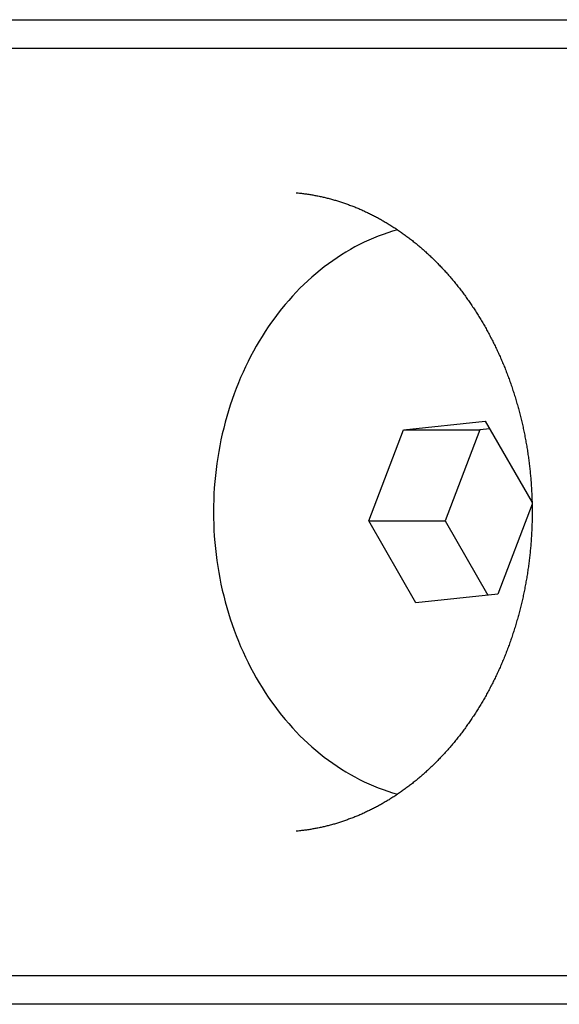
# Model space of a CAD drawing. Extents: x 987 to 2641, y 1244 to 2490.
# Tile 118 of 138: x 2482 to 2492, y 2033 to 2050. Entities that reach past the tile are written whole.
import ezdxf

# ---------------------------------------------------------------- set-up
doc = ezdxf.new("R2010")
doc.units = 0
doc.layers.add('KF_GRAVIS_8_REAR', color=7, linetype='CONTINUOUS')

# ---------------------------------------------------------------- blocks, each defined once
blk = doc.blocks.new('KF_GRAVIS_8_REAR')
at = {"layer": 'KF_GRAVIS_8_REAR'}
for p, q in [((-36.5043, -95.5), (-28.36198, -95.5)), ((-28.36198, -95.5), (-10.3079, -95.5)), ((-8.48687, -96), (-33.06424, -96)), ((-25.05949, -102.58119), (-23.64608, -102.43023)), ((-23.64608, -102.43023), (-22.83907, -103.8372)), ((-25.65911, -104.15096), (-25.05949, -102.58119)), ((-25.05949, -102.58119), (-23.74027, -102.58119)), ((-23.74027, -102.58119), (-24.33988, -104.15096)), ((-23.56992, -102.563), (-23.74027, -102.58119)), ((-22.83846, -103.86523), (-23.43189, -105.41881)), ((-25.65911, -104.15096), (-24.33988, -104.15096)), ((-24.8453, -105.56977), (-25.65911, -104.15096)), ((-24.33988, -104.15096), (-23.60223, -105.437)), ((-23.43189, -105.41881), (-24.8453, -105.56977)), ((-33.06424, -112), (-8.48687, -112)), ((-28.36198, -112.5), (-36.5043, -112.5)), ((-10.3079, -112.5), (-28.36198, -112.5))]:
    blk.add_line(p, q, dxfattribs=at)
for points in [[(-26.9119, -98.4883, 0), (-26.894, -98.49, 0), (-26.876, -98.4918, 0), (-26.8581, -98.4937, 0), (-26.8402, -98.4956, 0), (-26.8222, -98.4977, 0), (-26.8043, -98.4999, 0), (-26.7864, -98.5021, 0), (-26.7685, -98.5045, 0), (-26.7506, -98.5069, 0), (-26.7327, -98.5094, 0), (-26.7148, -98.5121, 0), (-26.6969, -98.5148, 0), (-26.679, -98.5176, 0), (-26.6611, -98.5205, 0), (-26.6432, -98.5235, 0), (-26.6254, -98.5266, 0), (-26.6075, -98.5298, 0), (-26.5897, -98.5331, 0), (-26.5718, -98.5365, 0), (-26.554, -98.5399, 0), (-26.5362, -98.5435, 0), (-26.5184, -98.5471, 0), (-26.5005, -98.5509, 0), (-26.4828, -98.5547, 0), (-26.465, -98.5587, 0), (-26.4472, -98.5627, 0), (-26.4294, -98.5668, 0), (-26.4117, -98.571, 0), (-26.3939, -98.5753, 0), (-26.3762, -98.5797, 0), (-26.3585, -98.5842, 0), (-26.3408, -98.5888, 0), (-26.3231, -98.5935, 0), (-26.3054, -98.5983, 0), (-26.2877, -98.6031, 0), (-26.27, -98.6081, 0), (-26.2524, -98.6132, 0), (-26.2347, -98.6183, 0), (-26.2171, -98.6235, 0), (-26.1995, -98.6289, 0), (-26.1819, -98.6343, 0), (-26.1643, -98.6398, 0), (-26.1468, -98.6454, 0), (-26.1292, -98.6511, 0), (-26.1117, -98.6569, 0), (-26.0941, -98.6628, 0), (-26.0766, -98.6688, 0), (-26.0591, -98.6749, 0), (-26.0417, -98.681, 0), (-26.0242, -98.6873, 0), (-26.0068, -98.6936, 0), (-25.9893, -98.7001, 0), (-25.9719, -98.7066, 0), (-25.9545, -98.7132, 0), (-25.9372, -98.7199, 0), (-25.9198, -98.7268, 0), (-25.9025, -98.7337, 0), (-25.8851, -98.7407, 0), (-25.8678, -98.7477, 0), (-25.8506, -98.7549, 0), (-25.8333, -98.7622, 0), (-25.816, -98.7696, 0), (-25.7988, -98.777, 0), (-25.7816, -98.7846, 0), (-25.7644, -98.7922, 0), (-25.7473, -98.7999, 0), (-25.7301, -98.8078, 0), (-25.713, -98.8157, 0), (-25.6959, -98.8237, 0), (-25.6788, -98.8318, 0), (-25.6617, -98.84, 0), (-25.6447, -98.8483, 0), (-25.6277, -98.8567, 0), (-25.6107, -98.8651, 0), (-25.5937, -98.8737, 0), (-25.5768, -98.8824, 0), (-25.5599, -98.8911, 0), (-25.543, -98.8999, 0), (-25.5261, -98.9089, 0), (-25.5092, -98.9179, 0), (-25.4924, -98.927, 0), (-25.4756, -98.9362, 0), (-25.4588, -98.9455, 0), (-25.4421, -98.9549, 0), (-25.4253, -98.9644, 0), (-25.4086, -98.9739, 0), (-25.392, -98.9836, 0), (-25.3753, -98.9934, 0), (-25.3587, -99.0032, 0), (-25.3421, -99.0131, 0), (-25.3255, -99.0232, 0), (-25.309, -99.0333, 0), (-25.2925, -99.0435, 0), (-25.276, -99.0538, 0), (-25.2596, -99.0642, 0), (-25.2431, -99.0747, 0), (-25.2267, -99.0852, 0), (-25.2104, -99.0959, 0), (-25.1941, -99.1066, 0), (-25.1778, -99.1175, 0), (-25.1615, -99.1284, 0), (-25.1452, -99.1394, 0), (-25.129, -99.1505, 0), (-25.1129, -99.1617, 0), (-25.0967, -99.173, 0), (-25.0806, -99.1844, 0), (-25.0645, -99.1958, 0), (-25.0485, -99.2074, 0), (-25.0325, -99.219, 0), (-25.0165, -99.2307, 0), (-25.0006, -99.2425, 0), (-24.9847, -99.2544, 0), (-24.9688, -99.2664, 0), (-24.953, -99.2785, 0), (-24.9372, -99.2906, 0), (-24.9214, -99.3029, 0), (-24.9057, -99.3152, 0), (-24.89, -99.3276, 0), (-24.8743, -99.3401, 0), (-24.8587, -99.3527, 0), (-24.8431, -99.3654, 0), (-24.8276, -99.3781, 0), (-24.8121, -99.391, 0), (-24.7966, -99.4039, 0), (-24.7812, -99.4169, 0), (-24.7658, -99.43, 0), (-24.7504, -99.4432, 0), (-24.7351, -99.4565, 0), (-24.7199, -99.4698, 0), (-24.7046, -99.4832, 0), (-24.6894, -99.4968, 0), (-24.6743, -99.5104, 0), (-24.6592, -99.5241, 0), (-24.6441, -99.5378, 0), (-24.6291, -99.5517, 0), (-24.6141, -99.5656, 0), (-24.5992, -99.5797, 0), (-24.5843, -99.5938, 0), (-24.5694, -99.608, 0), (-24.5546, -99.6222, 0), (-24.5399, -99.6366, 0), (-24.5251, -99.651, 0), (-24.5105, -99.6655, 0), (-24.4958, -99.6801, 0), (-24.4813, -99.6948, 0), (-24.4667, -99.7096, 0), (-24.4522, -99.7244, 0), (-24.4378, -99.7394, 0), (-24.4234, -99.7544, 0), (-24.409, -99.7695, 0), (-24.3947, -99.7846, 0), (-24.3804, -99.7999, 0), (-24.3662, -99.8152, 0), (-24.3521, -99.8306, 0), (-24.338, -99.8461, 0), (-24.3239, -99.8617, 0), (-24.3099, -99.8774, 0), (-24.2959, -99.8931, 0), (-24.282, -99.9089, 0), (-24.2681, -99.9248, 0), (-24.2543, -99.9408, 0), (-24.2405, -99.9568, 0), (-24.2268, -99.9729, 0), (-24.2131, -99.9891, 0), (-24.1995, -100.005, 0), (-24.186, -100.022, 0), (-24.1725, -100.038, 0), (-24.159, -100.055, 0), (-24.1456, -100.071, 0), (-24.1323, -100.088, 0), (-24.119, -100.105, 0), (-24.1057, -100.122, 0), (-24.0925, -100.138, 0), (-24.0794, -100.155, 0), (-24.0663, -100.172, 0), (-24.0533, -100.19, 0), (-24.0403, -100.207, 0), (-24.0274, -100.224, 0), (-24.0145, -100.241, 0), (-24.0017, -100.259, 0), (-23.989, -100.276, 0), (-23.9763, -100.294, 0), (-23.9637, -100.311, 0), (-23.9511, -100.329, 0), (-23.9386, -100.347, 0), (-23.9261, -100.365, 0), (-23.9137, -100.383, 0), (-23.9014, -100.401, 0), (-23.8891, -100.419, 0), (-23.8769, -100.437, 0), (-23.8647, -100.455, 0), (-23.8526, -100.473, 0), (-23.8405, -100.491, 0), (-23.8285, -100.51, 0), (-23.8166, -100.528, 0), (-23.8047, -100.547, 0), (-23.7929, -100.565, 0), (-23.7812, -100.584, 0), (-23.7695, -100.603, 0), (-23.7579, -100.622, 0), (-23.7463, -100.64, 0), (-23.7348, -100.659, 0), (-23.7234, -100.678, 0), (-23.712, -100.697, 0), (-23.7007, -100.716, 0), (-23.6894, -100.736, 0), (-23.6782, -100.755, 0), (-23.6671, -100.774, 0), (-23.6561, -100.794, 0), (-23.6451, -100.813, 0), (-23.6341, -100.832, 0), (-23.6233, -100.852, 0), (-23.6125, -100.872, 0), (-23.6017, -100.891, 0), (-23.5911, -100.911, 0), (-23.5805, -100.931, 0), (-23.5699, -100.951, 0), (-23.5595, -100.971, 0), (-23.5491, -100.991, 0), (-23.5387, -101.011, 0), (-23.5284, -101.031, 0), (-23.5182, -101.051, 0), (-23.5081, -101.071, 0), (-23.498, -101.091, 0), (-23.488, -101.112, 0), (-23.4781, -101.132, 0), (-23.4683, -101.153, 0), (-23.4585, -101.173, 0), (-23.4487, -101.194, 0), (-23.4391, -101.214, 0), (-23.4295, -101.235, 0), (-23.42, -101.256, 0), (-23.4106, -101.276, 0), (-23.4012, -101.297, 0), (-23.3919, -101.318, 0), (-23.3827, -101.339, 0), (-23.3735, -101.36, 0), (-23.3644, -101.381, 0), (-23.3554, -101.402, 0), (-23.3465, -101.423, 0), (-23.3376, -101.444, 0), (-23.3288, -101.466, 0), (-23.3201, -101.487, 0), (-23.3114, -101.508, 0), (-23.3029, -101.53, 0), (-23.2944, -101.551, 0), (-23.2859, -101.573, 0), (-23.2776, -101.594, 0), (-23.2693, -101.616, 0), (-23.2611, -101.638, 0), (-23.2529, -101.659, 0), (-23.2449, -101.681, 0), (-23.2369, -101.703, 0), (-23.229, -101.725, 0), (-23.2211, -101.746, 0), (-23.2134, -101.768, 0), (-23.2057, -101.79, 0), (-23.1981, -101.812, 0), (-23.1905, -101.834, 0), (-23.1831, -101.856, 0), (-23.1757, -101.879, 0), (-23.1684, -101.901, 0), (-23.1611, -101.923, 0), (-23.1539, -101.945, 0), (-23.1469, -101.967, 0), (-23.1398, -101.99, 0), (-23.1329, -102.012, 0), (-23.1261, -102.035, 0), (-23.1193, -102.057, 0), (-23.1126, -102.08, 0), (-23.1059, -102.102, 0), (-23.0994, -102.125, 0), (-23.0929, -102.147, 0), (-23.0865, -102.17, 0), (-23.0802, -102.193, 0), (-23.074, -102.215, 0), (-23.0678, -102.238, 0), (-23.0617, -102.261, 0), (-23.0557, -102.284, 0), (-23.0498, -102.307, 0), (-23.0439, -102.329, 0), (-23.0382, -102.352, 0), (-23.0325, -102.375, 0), (-23.0269, -102.398, 0), (-23.0213, -102.421, 0), (-23.0159, -102.444, 0), (-23.0105, -102.467, 0), (-23.0052, -102.491, 0), (-23, -102.514, 0), (-22.9949, -102.537, 0), (-22.9898, -102.56, 0), (-22.9848, -102.583, 0), (-22.9799, -102.607, 0), (-22.9751, -102.63, 0), (-22.9704, -102.653, 0), (-22.9657, -102.676, 0), (-22.9612, -102.7, 0), (-22.9567, -102.723, 0), (-22.9523, -102.747, 0), (-22.948, -102.77, 0), (-22.9437, -102.794, 0), (-22.9396, -102.817, 0), (-22.9355, -102.841, 0), (-22.9315, -102.864, 0), (-22.9276, -102.888, 0), (-22.9237, -102.911, 0), (-22.92, -102.935, 0), (-22.9163, -102.958, 0), (-22.9127, -102.982, 0), (-22.9092, -103.006, 0), (-22.9058, -103.029, 0), (-22.9025, -103.053, 0), (-22.8992, -103.077, 0), (-22.8961, -103.101, 0), (-22.893, -103.124, 0), (-22.89, -103.148, 0), (-22.8871, -103.172, 0), (-22.8842, -103.196, 0), (-22.8815, -103.22, 0), (-22.8788, -103.244, 0), (-22.8762, -103.267, 0), (-22.8737, -103.291, 0), (-22.8713, -103.315, 0), (-22.8689, -103.339, 0), (-22.8667, -103.363, 0), (-22.8645, -103.387, 0), (-22.8624, -103.411, 0), (-22.8604, -103.435, 0), (-22.8585, -103.459, 0), (-22.8567, -103.483, 0), (-22.8549, -103.507, 0), (-22.8532, -103.531, 0), (-22.8516, -103.555, 0), (-22.8501, -103.579, 0), (-22.8487, -103.603, 0), (-22.8474, -103.627, 0), (-22.8461, -103.651, 0), (-22.8449, -103.675, 0), (-22.8439, -103.699, 0), (-22.8428, -103.723, 0), (-22.8419, -103.747, 0), (-22.8411, -103.771, 0), (-22.8403, -103.795, 0), (-22.8397, -103.819, 0), (-22.8391, -103.843, 0), (-22.8386, -103.867, 0), (-22.8381, -103.892, 0), (-22.8378, -103.916, 0), (-22.8375, -103.94, 0), (-22.8374, -103.964, 0), (-22.8373, -103.988, 0), (-22.8373, -104.012, 0), (-22.8374, -104.036, 0), (-22.8375, -104.06, 0), (-22.8378, -104.084, 0), (-22.8381, -104.108, 0), (-22.8385, -104.133, 0), (-22.839, -104.157, 0), (-22.8396, -104.181, 0), (-22.8403, -104.205, 0), (-22.841, -104.229, 0), (-22.8418, -104.253, 0), (-22.8428, -104.277, 0), (-22.8438, -104.301, 0), (-22.8448, -104.325, 0), (-22.846, -104.349, 0), (-22.8473, -104.373, 0), (-22.8486, -104.397, 0), (-22.85, -104.421, 0), (-22.8515, -104.445, 0), (-22.8531, -104.469, 0), (-22.8548, -104.493, 0), (-22.8566, -104.517, 0), (-22.8584, -104.541, 0), (-22.8603, -104.565, 0), (-22.8623, -104.589, 0), (-22.8644, -104.613, 0), (-22.8666, -104.637, 0), (-22.8689, -104.661, 0), (-22.8712, -104.685, 0), (-22.8736, -104.709, 0), (-22.8762, -104.733, 0), (-22.8787, -104.756, 0), (-22.8814, -104.78, 0), (-22.8842, -104.804, 0), (-22.887, -104.828, 0), (-22.89, -104.852, 0), (-22.893, -104.876, 0), (-22.8961, -104.899, 0), (-22.8993, -104.923, 0), (-22.9025, -104.947, 0), (-22.9059, -104.97, 0), (-22.9093, -104.994, 0), (-22.9128, -105.018, 0), (-22.9164, -105.041, 0), (-22.9201, -105.065, 0), (-22.9238, -105.089, 0), (-22.9277, -105.112, 0), (-22.9316, -105.136, 0), (-22.9356, -105.159, 0), (-22.9397, -105.183, 0), (-22.9438, -105.206, 0), (-22.9481, -105.23, 0), (-22.9524, -105.253, 0), (-22.9568, -105.277, 0), (-22.9613, -105.3, 0), (-22.9658, -105.324, 0), (-22.9705, -105.347, 0), (-22.9752, -105.37, 0), (-22.98, -105.393, 0), (-22.9849, -105.417, 0), (-22.9899, -105.44, 0), (-22.9949, -105.463, 0), (-23.0001, -105.486, 0), (-23.0053, -105.509, 0), (-23.0106, -105.533, 0), (-23.0159, -105.556, 0), (-23.0214, -105.579, 0), (-23.0269, -105.602, 0), (-23.0325, -105.625, 0), (-23.0382, -105.648, 0), (-23.044, -105.671, 0), (-23.0498, -105.693, 0), (-23.0557, -105.716, 0), (-23.0617, -105.739, 0), (-23.0678, -105.762, 0), (-23.0739, -105.785, 0), (-23.0802, -105.807, 0), (-23.0865, -105.83, 0), (-23.0929, -105.853, 0), (-23.0993, -105.875, 0), (-23.1059, -105.898, 0), (-23.1125, -105.92, 0), (-23.1192, -105.943, 0), (-23.126, -105.965, 0), (-23.1328, -105.988, 0), (-23.1398, -106.01, 0), (-23.1468, -106.033, 0), (-23.1539, -106.055, 0), (-23.161, -106.077, 0), (-23.1683, -106.099, 0), (-23.1756, -106.122, 0), (-23.183, -106.144, 0), (-23.1904, -106.166, 0), (-23.198, -106.188, 0), (-23.2056, -106.21, 0), (-23.2133, -106.232, 0), (-23.221, -106.254, 0), (-23.2289, -106.276, 0), (-23.2368, -106.297, 0), (-23.2448, -106.319, 0), (-23.2529, -106.341, 0), (-23.261, -106.363, 0), (-23.2692, -106.384, 0), (-23.2775, -106.406, 0), (-23.2859, -106.427, 0), (-23.2943, -106.449, 0), (-23.3028, -106.47, 0), (-23.3114, -106.492, 0), (-23.3201, -106.513, 0), (-23.3288, -106.534, 0), (-23.3376, -106.556, 0), (-23.3465, -106.577, 0), (-23.3554, -106.598, 0), (-23.3645, -106.619, 0), (-23.3736, -106.64, 0), (-23.3827, -106.661, 0), (-23.392, -106.682, 0), (-23.4013, -106.703, 0), (-23.4106, -106.724, 0), (-23.4201, -106.744, 0), (-23.4296, -106.765, 0), (-23.4392, -106.786, 0), (-23.4488, -106.806, 0), (-23.4585, -106.827, 0), (-23.4683, -106.847, 0), (-23.4782, -106.868, 0), (-23.4881, -106.888, 0), (-23.4981, -106.909, 0), (-23.5082, -106.929, 0), (-23.5183, -106.949, 0), (-23.5285, -106.969, 0), (-23.5388, -106.989, 0), (-23.5491, -107.009, 0), (-23.5595, -107.029, 0), (-23.57, -107.049, 0), (-23.5805, -107.069, 0), (-23.5911, -107.089, 0), (-23.6018, -107.109, 0), (-23.6125, -107.128, 0), (-23.6233, -107.148, 0), (-23.6342, -107.168, 0), (-23.6451, -107.187, 0), (-23.6561, -107.206, 0), (-23.6671, -107.226, 0), (-23.6783, -107.245, 0), (-23.6894, -107.264, 0), (-23.7007, -107.284, 0), (-23.712, -107.303, 0), (-23.7234, -107.322, 0), (-23.7348, -107.341, 0), (-23.7463, -107.36, 0), (-23.7578, -107.378, 0), (-23.7695, -107.397, 0), (-23.7811, -107.416, 0), (-23.7929, -107.435, 0), (-23.8047, -107.453, 0), (-23.8166, -107.472, 0), (-23.8285, -107.49, 0), (-23.8405, -107.509, 0), (-23.8525, -107.527, 0), (-23.8646, -107.545, 0), (-23.8768, -107.563, 0), (-23.889, -107.582, 0), (-23.9013, -107.6, 0), (-23.9136, -107.618, 0), (-23.926, -107.635, 0), (-23.9385, -107.653, 0), (-23.951, -107.671, 0), (-23.9636, -107.689, 0), (-23.9762, -107.706, 0), (-23.9889, -107.724, 0), (-24.0017, -107.741, 0), (-24.0145, -107.759, 0), (-24.0273, -107.776, 0), (-24.0403, -107.793, 0), (-24.0532, -107.811, 0), (-24.0663, -107.828, 0), (-24.0794, -107.845, 0), (-24.0925, -107.862, 0), (-24.1057, -107.878, 0), (-24.1189, -107.895, 0), (-24.1322, -107.912, 0), (-24.1456, -107.929, 0), (-24.159, -107.945, 0), (-24.1725, -107.962, 0), (-24.186, -107.978, 0), (-24.1995, -107.995, 0), (-24.2132, -108.011, 0), (-24.2268, -108.027, 0), (-24.2405, -108.043, 0), (-24.2543, -108.059, 0), (-24.2681, -108.075, 0), (-24.282, -108.091, 0), (-24.2959, -108.107, 0), (-24.3099, -108.123, 0), (-24.3239, -108.138, 0), (-24.338, -108.154, 0), (-24.3521, -108.169, 0), (-24.3663, -108.185, 0), (-24.3805, -108.2, 0), (-24.3947, -108.215, 0), (-24.409, -108.23, 0), (-24.4234, -108.245, 0), (-24.4378, -108.261, 0), (-24.4522, -108.275, 0), (-24.4667, -108.29, 0), (-24.4813, -108.305, 0), (-24.4959, -108.32, 0), (-24.5105, -108.334, 0), (-24.5252, -108.349, 0), (-24.5399, -108.363, 0), (-24.5547, -108.378, 0), (-24.5695, -108.392, 0), (-24.5843, -108.406, 0), (-24.5992, -108.42, 0), (-24.6141, -108.434, 0), (-24.6291, -108.448, 0), (-24.6442, -108.462, 0), (-24.6592, -108.476, 0), (-24.6743, -108.49, 0), (-24.6895, -108.503, 0), (-24.7047, -108.517, 0), (-24.7199, -108.53, 0), (-24.7352, -108.544, 0), (-24.7505, -108.557, 0), (-24.7658, -108.57, 0), (-24.7812, -108.583, 0), (-24.7966, -108.596, 0), (-24.8121, -108.609, 0), (-24.8276, -108.622, 0), (-24.8431, -108.635, 0), (-24.8587, -108.647, 0), (-24.8743, -108.66, 0), (-24.89, -108.673, 0), (-24.9057, -108.685, 0), (-24.9214, -108.697, 0), (-24.9372, -108.71, 0), (-24.953, -108.722, 0), (-24.9688, -108.734, 0), (-24.9847, -108.746, 0), (-25.0006, -108.758, 0), (-25.0165, -108.769, 0), (-25.0325, -108.781, 0), (-25.0485, -108.793, 0), (-25.0646, -108.804, 0), (-25.0806, -108.816, 0), (-25.0967, -108.827, 0), (-25.1129, -108.838, 0), (-25.1291, -108.85, 0), (-25.1453, -108.861, 0), (-25.1615, -108.872, 0), (-25.1778, -108.883, 0), (-25.1941, -108.893, 0), (-25.2104, -108.904, 0), (-25.2267, -108.915, 0), (-25.2431, -108.925, 0), (-25.2595, -108.936, 0), (-25.276, -108.946, 0), (-25.2925, -108.957, 0), (-25.309, -108.967, 0), (-25.3255, -108.977, 0), (-25.3421, -108.987, 0), (-25.3587, -108.997, 0), (-25.3753, -109.007, 0), (-25.3919, -109.016, 0), (-25.4086, -109.026, 0), (-25.4253, -109.036, 0), (-25.442, -109.045, 0), (-25.4588, -109.054, 0), (-25.4755, -109.064, 0), (-25.4923, -109.073, 0), (-25.5092, -109.082, 0), (-25.526, -109.091, 0), (-25.5429, -109.1, 0), (-25.5598, -109.109, 0), (-25.5767, -109.118, 0), (-25.5937, -109.126, 0), (-25.6106, -109.135, 0), (-25.6276, -109.143, 0), (-25.6446, -109.152, 0), (-25.6617, -109.16, 0), (-25.6787, -109.168, 0), (-25.6958, -109.176, 0), (-25.7129, -109.184, 0), (-25.7301, -109.192, 0), (-25.7472, -109.2, 0), (-25.7644, -109.208, 0), (-25.7816, -109.215, 0), (-25.7988, -109.223, 0), (-25.816, -109.23, 0), (-25.8333, -109.238, 0), (-25.8505, -109.245, 0), (-25.8678, -109.252, 0), (-25.8851, -109.259, 0), (-25.9025, -109.266, 0), (-25.9198, -109.273, 0), (-25.9372, -109.28, 0), (-25.9546, -109.287, 0), (-25.972, -109.293, 0), (-25.9894, -109.3, 0), (-26.0068, -109.306, 0), (-26.0243, -109.313, 0), (-26.0417, -109.319, 0), (-26.0592, -109.325, 0), (-26.0767, -109.331, 0), (-26.0942, -109.337, 0), (-26.1117, -109.343, 0), (-26.1293, -109.349, 0), (-26.1468, -109.355, 0), (-26.1644, -109.36, 0), (-26.182, -109.366, 0), (-26.1996, -109.371, 0), (-26.2172, -109.377, 0), (-26.2348, -109.382, 0), (-26.2525, -109.387, 0), (-26.2701, -109.392, 0), (-26.2878, -109.397, 0), (-26.3055, -109.402, 0), (-26.3232, -109.407, 0), (-26.3409, -109.411, 0), (-26.3586, -109.416, 0), (-26.3763, -109.42, 0), (-26.394, -109.425, 0), (-26.4118, -109.429, 0), (-26.4295, -109.433, 0), (-26.4473, -109.437, 0), (-26.465, -109.441, 0), (-26.4828, -109.445, 0), (-26.5006, -109.449, 0), (-26.5184, -109.453, 0), (-26.5362, -109.457, 0), (-26.5541, -109.46, 0), (-26.5719, -109.464, 0), (-26.5897, -109.467, 0), (-26.6076, -109.47, 0), (-26.6254, -109.473, 0), (-26.6433, -109.477, 0), (-26.6611, -109.48, 0), (-26.679, -109.482, 0), (-26.6969, -109.485, 0), (-26.7148, -109.488, 0), (-26.7327, -109.491, 0), (-26.7506, -109.493, 0), (-26.7685, -109.496, 0), (-26.7864, -109.498, 0), (-26.8043, -109.5, 0), (-26.8222, -109.502, 0), (-26.8402, -109.504, 0), (-26.8581, -109.506, 0), (-26.876, -109.508, 0), (-26.894, -109.51, 0), (-26.9119, -109.512, 0)], [(-25.1633, -99.1271, 0), (-25.2469, -99.1517, 0), (-25.3301, -99.1784, 0), (-25.4129, -99.2073, 0), (-25.4951, -99.2383, 0), (-25.5768, -99.2714, 0), (-25.6579, -99.3066, 0), (-25.7384, -99.3439, 0), (-25.8182, -99.3832, 0), (-25.8973, -99.4245, 0), (-25.9757, -99.4679, 0), (-26.0533, -99.5133, 0), (-26.1301, -99.5607, 0), (-26.2061, -99.61, 0), (-26.2813, -99.6612, 0), (-26.3555, -99.7144, 0), (-26.4288, -99.7695, 0), (-26.5011, -99.8264, 0), (-26.5725, -99.8852, 0), (-26.6428, -99.9458, 0), (-26.712, -100.008, 0), (-26.7802, -100.072, 0), (-26.8472, -100.138, 0), (-26.9131, -100.206, 0), (-26.9778, -100.275, 0), (-27.0413, -100.346, 0), (-27.1036, -100.418, 0), (-27.1646, -100.493, 0), (-27.2244, -100.568, 0), (-27.2828, -100.645, 0), (-27.3398, -100.724, 0), (-27.3955, -100.804, 0), (-27.4499, -100.886, 0), (-27.5028, -100.968, 0), (-27.5542, -101.053, 0), (-27.6042, -101.138, 0), (-27.6527, -101.225, 0), (-27.6997, -101.313, 0), (-27.7452, -101.402, 0), (-27.7892, -101.492, 0), (-27.8315, -101.584, 0), (-27.8723, -101.676, 0), (-27.9115, -101.77, 0), (-27.9491, -101.865, 0), (-27.985, -101.96, 0), (-28.0193, -102.056, 0), (-28.0519, -102.154, 0), (-28.0829, -102.252, 0), (-28.1121, -102.35, 0), (-28.1397, -102.45, 0), (-28.1655, -102.55, 0), (-28.1896, -102.651, 0), (-28.2119, -102.753, 0), (-28.2325, -102.855, 0), (-28.2514, -102.957, 0), (-28.2684, -103.06, 0), (-28.2837, -103.163, 0), (-28.2972, -103.267, 0), (-28.3089, -103.371, 0), (-28.3189, -103.476, 0), (-28.327, -103.58, 0), (-28.3333, -103.685, 0), (-28.3378, -103.79, 0), (-28.3405, -103.895, 0), (-28.3415, -104, 0), (-28.3405, -104.105, 0), (-28.3378, -104.21, 0), (-28.3333, -104.315, 0), (-28.327, -104.42, 0), (-28.3189, -104.524, 0), (-28.3089, -104.629, 0), (-28.2972, -104.733, 0), (-28.2837, -104.837, 0), (-28.2684, -104.94, 0), (-28.2514, -105.043, 0), (-28.2325, -105.145, 0), (-28.2119, -105.247, 0), (-28.1896, -105.349, 0), (-28.1655, -105.45, 0), (-28.1397, -105.55, 0), (-28.1121, -105.65, 0), (-28.0829, -105.748, 0), (-28.0519, -105.846, 0), (-28.0193, -105.944, 0), (-27.985, -106.04, 0), (-27.9491, -106.135, 0), (-27.9115, -106.23, 0), (-27.8723, -106.324, 0), (-27.8315, -106.416, 0), (-27.7892, -106.508, 0), (-27.7452, -106.598, 0), (-27.6997, -106.687, 0), (-27.6527, -106.775, 0), (-27.6042, -106.862, 0), (-27.5542, -106.947, 0), (-27.5028, -107.032, 0), (-27.4499, -107.114, 0), (-27.3955, -107.196, 0), (-27.3398, -107.276, 0), (-27.2828, -107.355, 0), (-27.2244, -107.432, 0), (-27.1646, -107.507, 0), (-27.1036, -107.582, 0), (-27.0413, -107.654, 0), (-26.9778, -107.725, 0), (-26.9131, -107.794, 0), (-26.8472, -107.862, 0), (-26.7802, -107.928, 0), (-26.712, -107.992, 0), (-26.6428, -108.054, 0), (-26.5725, -108.115, 0), (-26.5011, -108.174, 0), (-26.4288, -108.231, 0), (-26.3555, -108.286, 0), (-26.2813, -108.339, 0), (-26.2061, -108.39, 0), (-26.1301, -108.439, 0), (-26.0533, -108.487, 0), (-25.9757, -108.532, 0), (-25.8973, -108.575, 0), (-25.8182, -108.617, 0), (-25.7384, -108.656, 0), (-25.6579, -108.693, 0), (-25.5768, -108.729, 0), (-25.4951, -108.762, 0), (-25.4129, -108.793, 0), (-25.3301, -108.822, 0), (-25.2469, -108.848, 0), (-25.1633, -108.873, 0)]]:
    blk.add_polyline3d(points, dxfattribs=at)

msp = doc.modelspace()

# ---------------------------------------------------------------- block references
at = {"layer": 'KF_GRAVIS_8_REAR'}
msp.add_blockref('KF_GRAVIS_8_REAR', (2514.017, 2145.913), dxfattribs=at)

doc.saveas('drawing.dxf')
